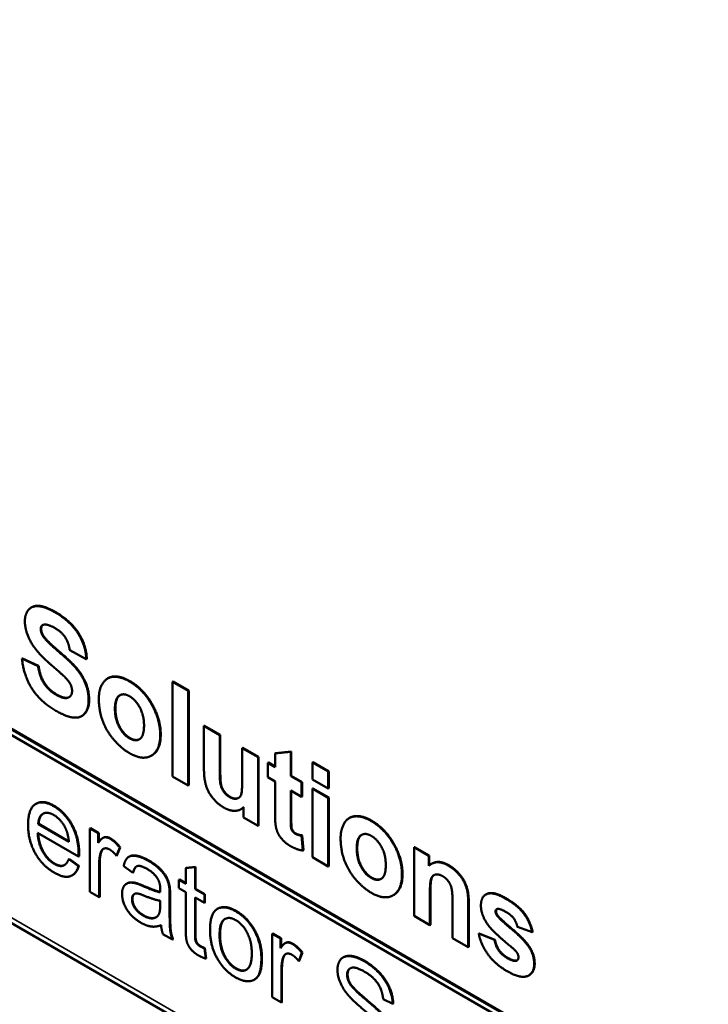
# Model space of a CAD drawing. Header units: inches. Extents: x 0 to 136, y 2 to 86.
# Tile 34 of 71: x 106.62 to 111.6, y 27.38 to 34.5. Entities that reach past the tile are written whole.
import ezdxf

# ---------------------------------------------------------------- set-up
doc = ezdxf.new("R2010")
doc.units = ezdxf.units.IN
doc.header["$LTSCALE"] = 4
doc.header["$MEASUREMENT"] = 0
doc.layers.add('Visible (ANSI)', color=7, linetype='Continuous', lineweight=50)
doc.layers.add('Visible Narrow (ANSI)', color=7, linetype='Continuous', lineweight=35)

msp = doc.modelspace()

# ---------------------------------------------------------------- linework, layer by layer
at = {"layer": 'Visible (ANSI)'}
for p, q in [((110.8702, 26.8775), (97.6748, 34.4959)), ((110.8737, 26.8796), (97.6784, 34.4979)), ((97.6748, 34.455), (110.8702, 26.8367)), ((97.2845, 33.3196), (114.4211, 23.4258)), ((106.7088, 30.2476), (106.7053, 30.2455)), ((106.7957, 30.0394), (106.7922, 30.0373)), ((106.9844, 29.9363), (107.1042, 29.8734)), ((106.6424, 29.8783), (106.6389, 29.8763)), ((106.7556, 29.822), (106.6389, 29.8763)), ((106.6424, 29.8783), (106.7591, 29.824)), ((107.1077, 29.8754), (107.1042, 29.8734)), ((106.7591, 29.824), (106.7556, 29.822)), ((107.2619, 29.7349), (107.2584, 29.7328)), ((107.7317, 29.711), (107.7282, 29.7089)), ((107.8422, 29.6431), (107.7282, 29.7089)), ((107.7282, 29.7089), (107.7282, 29.0239)), ((107.7317, 29.711), (107.8457, 29.6452)), ((107.8457, 29.6452), (107.8422, 29.6431)), ((107.8422, 28.9581), (107.8422, 29.6431)), ((107.8457, 29.6452), (107.8457, 28.9601)), ((107.0739, 29.4624), (107.0704, 29.4603)), ((107.9592, 29.3911), (107.9557, 29.3891)), ((107.9557, 29.3891), (107.9557, 29.0753)), ((108.0696, 29.3233), (107.9557, 29.3891)), ((107.9592, 29.3911), (108.0731, 29.3254)), ((108.0731, 29.3254), (108.0696, 29.3233)), ((108.0696, 29.0951), (108.0696, 29.3233)), ((108.0731, 29.3254), (108.0731, 29.0972)), ((108.2364, 29.2311), (108.2328, 29.2291)), ((108.2328, 29.2291), (108.2328, 29.0197)), ((108.3468, 29.1633), (108.2328, 29.2291)), ((108.2364, 29.2311), (108.3503, 29.1653)), ((108.5837, 29.2024), (108.4698, 29.191)), ((108.4733, 29.193), (108.5873, 29.2045)), ((108.5873, 29.2045), (108.5837, 29.2024)), ((108.5837, 29.0265), (108.5837, 29.2024)), ((108.5873, 29.2045), (108.5873, 29.0285)), ((107.5781, 29.1761), (107.5746, 29.174)), ((108.3503, 29.1653), (108.3468, 29.1633)), ((108.3468, 28.6667), (108.3468, 29.1633)), ((108.3503, 29.1653), (108.3503, 28.6688)), ((108.4733, 29.193), (108.4698, 29.191)), ((108.4698, 29.191), (108.4698, 29.0923)), ((108.4213, 29.1243), (108.4178, 29.1223)), ((108.4178, 29.1223), (108.4178, 29.0179)), ((108.4698, 29.0923), (108.4178, 29.1223)), ((108.4213, 29.1243), (108.4698, 29.0964)), ((108.7442, 29.1264), (108.7406, 29.1244)), ((108.8546, 29.0586), (108.7406, 29.1244)), ((108.7406, 29.1244), (108.7406, 29.0027)), ((108.7442, 29.1264), (108.8581, 29.0606)), ((108.8581, 29.0606), (108.8546, 29.0586)), ((108.8546, 28.9369), (108.8546, 29.0586)), ((108.8581, 29.0606), (108.8581, 28.939)), ((107.7282, 29.0239), (107.8422, 28.9581)), ((108.4178, 29.0179), (108.4698, 28.9878)), ((108.4698, 28.9878), (108.4698, 28.7712)), ((108.5873, 29.0285), (108.5837, 29.0265)), ((108.6615, 28.9816), (108.5837, 29.0265)), ((108.5873, 29.0285), (108.665, 28.9836)), ((108.7406, 29.0027), (108.8546, 28.9369)), ((107.8457, 28.9601), (107.8422, 28.9581)), ((108.5837, 28.9221), (108.6615, 28.8771)), ((108.5837, 28.7221), (108.5837, 28.9221)), ((108.5873, 28.92), (108.5873, 28.7241)), ((108.665, 28.9836), (108.6615, 28.9816)), ((108.6615, 28.8771), (108.6615, 28.9816)), ((108.665, 28.9836), (108.665, 28.8792)), ((108.7442, 28.9379), (108.7406, 28.9359)), ((108.8546, 28.8701), (108.7406, 28.9359)), ((108.7406, 28.9359), (108.7406, 28.4393)), ((108.7442, 28.9379), (108.8581, 28.8721)), ((108.8581, 28.939), (108.8546, 28.9369)), ((108.665, 28.8792), (108.6615, 28.8771)), ((108.8581, 28.8721), (108.8546, 28.8701)), ((108.8546, 28.3736), (108.8546, 28.8701)), ((108.8581, 28.8721), (108.8581, 28.3756)), ((106.7428, 28.8274), (106.7393, 28.8253)), ((108.2251, 28.7882), (108.2216, 28.7862)), ((108.241, 28.802), (108.241, 28.7278)), ((108.241, 28.7278), (108.3468, 28.6667)), ((109.011, 28.7251), (109.0074, 28.723)), ((106.7598, 28.6802), (106.7562, 28.6782)), ((106.978, 28.5501), (106.7562, 28.6782)), ((106.7598, 28.6802), (106.9777, 28.5544)), ((107.134, 28.6498), (107.1305, 28.6478)), ((107.191, 28.6128), (107.1305, 28.6478)), ((107.1305, 28.6478), (107.1305, 28.1891)), ((107.134, 28.6498), (107.1946, 28.6149)), ((108.3503, 28.6688), (108.3468, 28.6667)), ((106.7525, 28.6167), (107.0486, 28.4457)), ((107.1946, 28.6149), (107.191, 28.6128)), ((107.191, 28.5434), (107.191, 28.6128)), ((107.1946, 28.6149), (107.1946, 28.5487)), ((107.2273, 28.5811), (107.2238, 28.579)), ((108.665, 28.5978), (108.6615, 28.5957)), ((108.671, 28.4884), (108.6615, 28.5957)), ((108.665, 28.5978), (108.6745, 28.4905)), ((107.3226, 28.4501), (107.346, 28.5089)), ((107.3495, 28.5109), (107.3262, 28.4521)), ((107.3495, 28.5109), (107.346, 28.5089)), ((108.6745, 28.4905), (108.671, 28.4884)), ((109.4794, 28.5134), (109.4759, 28.5114)), ((109.4759, 28.5114), (109.4759, 28.0148)), ((109.5817, 28.4503), (109.4759, 28.5114)), ((109.4794, 28.5134), (109.5852, 28.4523)), ((106.9807, 28.4277), (106.9772, 28.4257)), ((107.0469, 28.3753), (106.9772, 28.4257)), ((106.9807, 28.4277), (107.0505, 28.3773)), ((107.0522, 28.4478), (107.0486, 28.4457)), ((107.3262, 28.4521), (107.3226, 28.4501)), ((107.4158, 28.4452), (107.4123, 28.4431)), ((108.7406, 28.4393), (108.8546, 28.3736)), ((109.5852, 28.4523), (109.5817, 28.4503)), ((109.5817, 28.3772), (109.5817, 28.4503)), ((109.5852, 28.4523), (109.5852, 28.3803)), ((107.0505, 28.3773), (107.0469, 28.3753)), ((107.1977, 28.1503), (107.1977, 28.3905)), ((107.2013, 28.3925), (107.2013, 28.1523)), ((107.3748, 28.3755), (107.4408, 28.3273)), ((107.8911, 28.3688), (107.8238, 28.3608)), ((107.8274, 28.3629), (107.8238, 28.3608)), ((107.8238, 28.3608), (107.8238, 28.2475)), ((107.8274, 28.3629), (107.8946, 28.3708)), ((107.8946, 28.3708), (107.8911, 28.3688)), ((107.8911, 28.2087), (107.8911, 28.3688)), ((107.8946, 28.3708), (107.8946, 28.2107)), ((108.8581, 28.3756), (108.8546, 28.3736)), ((109.6044, 28.3935), (109.6008, 28.3914)), ((107.0057, 28.3104), (107.0022, 28.3084)), ((107.4444, 28.3293), (107.4408, 28.3273)), ((107.7777, 28.2782), (107.7741, 28.2762)), ((107.7741, 28.2762), (107.7741, 28.2159)), ((107.8238, 28.2475), (107.7741, 28.2762)), ((107.7777, 28.2782), (107.8238, 28.2516)), ((107.3995, 28.2505), (107.3959, 28.2484)), ((107.7075, 28.2276), (107.704, 28.2255)), ((107.7741, 28.2159), (107.8238, 28.1872)), ((107.8946, 28.2107), (107.8911, 28.2087)), ((107.9583, 28.1698), (107.8911, 28.2087)), ((107.8946, 28.2107), (107.9619, 28.1719)), ((107.1305, 28.1891), (107.1977, 28.1503)), ((107.2013, 28.1523), (107.1977, 28.1503)), ((107.7073, 28.0481), (107.7073, 28.1517)), ((107.7108, 28.1538), (107.7108, 28.0501)), ((107.8238, 28.1872), (107.8238, 27.9229)), ((107.8911, 28.1484), (107.9583, 28.1095)), ((107.8911, 27.8797), (107.8911, 28.1484)), ((107.8946, 28.1463), (107.8946, 27.8818)), ((107.9619, 28.1719), (107.9583, 28.1698)), ((107.9583, 28.1095), (107.9583, 28.1698)), ((107.9619, 28.1719), (107.9619, 28.1116)), ((109.3271, 28.1663), (109.3236, 28.1642)), ((109.5898, 27.9491), (109.5898, 28.1741)), ((109.5934, 28.1761), (109.5934, 27.9511)), ((109.9987, 28.1719), (109.9951, 28.1699)), ((107.6396, 28.1252), (107.6392, 28.097)), ((107.9619, 28.1116), (107.9583, 28.1095)), ((108.0558, 28.0676), (108.0523, 28.0656)), ((109.754, 28.1075), (109.754, 27.8543)), ((109.8679, 27.7885), (109.8679, 28.0971)), ((109.8715, 28.0991), (109.8715, 27.7905)), ((109.4759, 28.0148), (109.5898, 27.9491)), ((109.5934, 27.9511), (109.5898, 27.9491)), ((110.2229, 27.9365), (110.3301, 27.8976)), ((107.6584, 27.8843), (107.7286, 27.8438)), ((108.4527, 27.8885), (108.4491, 27.8865)), ((108.5097, 27.8515), (108.4491, 27.8865)), ((108.4491, 27.8865), (108.4491, 27.4278)), ((108.4527, 27.8885), (108.5132, 27.8536)), ((108.5132, 27.8536), (108.5097, 27.8515)), ((108.5097, 27.7821), (108.5097, 27.8515)), ((108.5132, 27.8536), (108.5132, 27.7874)), ((109.754, 27.8543), (109.8679, 27.7885)), ((109.947, 27.889), (109.9434, 27.8869)), ((110.0574, 27.841), (109.9434, 27.8869)), ((109.947, 27.889), (110.0609, 27.843)), ((110.3336, 27.8997), (110.3301, 27.8976)), ((107.7321, 27.8458), (107.7286, 27.8438)), ((107.9619, 27.7827), (107.9583, 27.7806)), ((107.968, 27.7061), (107.9583, 27.7806)), ((107.9619, 27.7827), (107.9715, 27.7081)), ((108.546, 27.8197), (108.5424, 27.8177)), ((109.8715, 27.7905), (109.8679, 27.7885)), ((110.0609, 27.843), (110.0574, 27.841)), ((107.9715, 27.7081), (107.968, 27.7061)), ((108.6413, 27.6887), (108.6647, 27.7476)), ((108.6682, 27.7496), (108.6448, 27.6908)), ((108.6682, 27.7496), (108.6647, 27.7476)), ((108.9658, 27.7169), (108.9623, 27.7148)), ((108.6448, 27.6908), (108.6413, 27.6887)), ((108.5164, 27.389), (108.5164, 27.6292)), ((108.5199, 27.6312), (108.5199, 27.391)), ((110.3084, 27.5867), (110.3049, 27.5847)), ((108.3222, 27.5553), (108.3186, 27.5533)), ((108.4491, 27.4278), (108.5164, 27.389)), ((108.5199, 27.391), (108.5164, 27.389)), ((109.2519, 27.4129), (109.3213, 27.3791)), ((109.3248, 27.3811), (109.3213, 27.3791))]:
    msp.add_line(p, q, dxfattribs=at)
for points in [[(106.8767, 30.212), (106.8085, 30.2514), (106.7117, 30.2598), (106.6601, 30.1987), (106.6601, 30.1459)], [(107.1042, 29.8734), (107.1015, 29.9695), (106.9884, 30.1475), (106.8767, 30.212)], [(106.8803, 30.214), (106.992, 30.1495), (107.105, 29.9715), (107.1077, 29.8754)], [(106.6601, 30.1459), (106.6601, 30.065), (106.7149, 29.977)], [(106.7746, 30.0893), (106.7746, 30.1159), (106.7935, 30.1211)], [(106.7922, 30.0373), (106.7746, 30.0653), (106.7746, 30.0893)], [(106.7892, 30.1196), (106.7781, 30.1117), (106.7781, 30.0913)], [(106.7781, 30.0913), (106.7781, 30.0673), (106.7957, 30.0394)], [(106.7935, 30.1211), (106.8229, 30.1287), (106.8754, 30.0984)], [(106.8754, 30.0984), (106.926, 30.0692), (106.9767, 29.9935), (106.9844, 29.9363)], [(107.1214, 29.5737), (107.1214, 29.6389), (107.0739, 29.7546), (106.9902, 29.8535), (106.8152, 30.0021), (106.7922, 30.0373)], [(106.7957, 30.0394), (106.8188, 30.0041), (106.9938, 29.8556), (107.0774, 29.7566), (107.1249, 29.641), (107.1249, 29.5757)], [(106.7149, 29.977), (106.7538, 29.9144), (106.8501, 29.8311)], [(106.6389, 29.8763), (106.6507, 29.7541), (106.7714, 29.5643), (106.884, 29.4993)], [(106.8849, 29.6157), (106.8306, 29.647), (106.766, 29.7481), (106.7556, 29.822)], [(106.7591, 29.824), (106.7695, 29.7501), (106.8342, 29.6491), (106.8884, 29.6177)], [(106.8501, 29.8311), (106.9251, 29.7663), (106.9459, 29.746)], [(106.9459, 29.746), (106.9767, 29.7157), (107.0015, 29.6674), (107.0015, 29.6429)], [(107.4166, 29.7113), (107.3533, 29.7478), (107.2512, 29.7426), (107.1951, 29.6523), (107.1951, 29.587)], [(107.6391, 29.3249), (107.6391, 29.4366), (107.5143, 29.6549), (107.4166, 29.7113)], [(107.4202, 29.7133), (107.5179, 29.6569), (107.6427, 29.4387), (107.6427, 29.3269)], [(107.0015, 29.6429), (107.0015, 29.6047), (106.9428, 29.5823), (106.8849, 29.6157)], [(106.884, 29.4993), (106.9613, 29.4546), (107.0649, 29.445), (107.1214, 29.5152), (107.1214, 29.5737)], [(107.1951, 29.587), (107.1951, 29.5014), (107.2512, 29.3499), (107.3583, 29.2265), (107.4176, 29.1923)], [(107.3117, 29.5128), (107.3117, 29.5865), (107.3723, 29.6298), (107.4171, 29.604)], [(107.4171, 29.604), (107.4619, 29.5781), (107.522, 29.4651), (107.522, 29.392)], [(107.4171, 29.2996), (107.3723, 29.3254), (107.3117, 29.4387), (107.3117, 29.5128)], [(107.3153, 29.5149), (107.3153, 29.4407), (107.3759, 29.3274), (107.4206, 29.3016)], [(107.522, 29.392), (107.522, 29.3173), (107.4619, 29.2737), (107.4171, 29.2996)], [(107.4176, 29.1923), (107.513, 29.1372), (107.6391, 29.2126), (107.6391, 29.3249)], [(107.4206, 29.3016), (107.4606, 29.2785), (107.4888, 29.2934)], [(107.9557, 29.0753), (107.9557, 29.0048), (107.9864, 28.9077), (108.0551, 28.8242), (108.0985, 28.7991)], [(108.1406, 28.8751), (108.1153, 28.8897), (108.0823, 28.9364), (108.0696, 28.9907), (108.0696, 29.0951)], [(108.0731, 29.0972), (108.0731, 28.9928), (108.0858, 28.9385), (108.1188, 28.8917), (108.1441, 28.8771)], [(108.2328, 29.0197), (108.2328, 28.9132), (108.2157, 28.8688), (108.17, 28.8581), (108.1406, 28.8751)], [(106.8686, 28.8091), (106.7863, 28.8566), (106.6831, 28.7884), (106.6831, 28.6726)], [(106.7428, 28.8274), (106.7934, 28.8566), (106.8721, 28.8112)], [(107.049, 28.4662), (107.049, 28.5796), (106.948, 28.7633), (106.8686, 28.8091)], [(106.8721, 28.8112), (106.9515, 28.7654), (107.0526, 28.5816), (107.0526, 28.4683)], [(108.0985, 28.7991), (108.141, 28.7745), (108.2175, 28.7759), (108.241, 28.802)], [(108.241, 28.8003), (108.2337, 28.7931), (108.2251, 28.7882)], [(106.7562, 28.6782), (106.7596, 28.7365), (106.8226, 28.772), (106.869, 28.7452)], [(106.7924, 28.755), (106.763, 28.7365), (106.7598, 28.6802)], [(106.869, 28.7452), (106.9204, 28.7156), (106.9525, 28.6521)], [(108.4698, 28.7712), (108.4698, 28.7017), (108.4734, 28.6766)], [(108.6154, 28.6098), (108.6041, 28.6163), (108.5883, 28.6385), (108.5837, 28.6615), (108.5837, 28.7221)], [(108.5873, 28.7241), (108.5873, 28.6635), (108.5918, 28.6406), (108.6076, 28.6184), (108.6189, 28.6119)], [(109.1657, 28.7015), (109.1024, 28.738), (109.0002, 28.7328), (108.9441, 28.6424), (108.9441, 28.5772)], [(109.1692, 28.7035), (109.2669, 28.6471), (109.3917, 28.4288), (109.3917, 28.3171)], [(106.6831, 28.6726), (106.6831, 28.5612), (106.7851, 28.3784), (106.8724, 28.328)], [(106.9525, 28.6521), (106.9734, 28.6107), (106.978, 28.5501)], [(108.4734, 28.6766), (108.4779, 28.6417), (108.501, 28.5908), (108.5503, 28.5383), (108.581, 28.5205)], [(109.3882, 28.3151), (109.3882, 28.4268), (109.2634, 28.6451), (109.1657, 28.7015)], [(106.8724, 28.3917), (106.8226, 28.4204), (106.7562, 28.5388), (106.7525, 28.6167)], [(107.2771, 28.5733), (107.2533, 28.587), (107.214, 28.5788), (107.191, 28.5434)], [(107.346, 28.5089), (107.3109, 28.5537), (107.2771, 28.5733)], [(107.2806, 28.5753), (107.3145, 28.5558), (107.3495, 28.5109)], [(108.6615, 28.5957), (108.6312, 28.6007), (108.6154, 28.6098)], [(108.6189, 28.6119), (108.6347, 28.6027), (108.665, 28.5978)], [(108.9441, 28.5772), (108.9441, 28.4916), (109.0002, 28.3401), (109.1074, 28.2166), (109.1666, 28.1824)], [(109.0608, 28.503), (109.0608, 28.5767), (109.1214, 28.62), (109.1661, 28.5942)], [(109.1661, 28.5942), (109.2109, 28.5683), (109.271, 28.4553), (109.271, 28.3822)], [(107.209, 28.4746), (107.2165, 28.4973), (107.2512, 28.5082), (107.2733, 28.4954)], [(107.2291, 28.5008), (107.2181, 28.4935), (107.2125, 28.4767)], [(107.2733, 28.4954), (107.298, 28.4812), (107.3226, 28.4501)], [(108.581, 28.5205), (108.6312, 28.4916), (108.671, 28.4884)], [(109.1661, 28.2897), (109.1214, 28.3156), (109.0608, 28.4289), (109.0608, 28.503)], [(109.0643, 28.5051), (109.0643, 28.4309), (109.1249, 28.3176), (109.1697, 28.2918)], [(106.9772, 28.4257), (106.9617, 28.3854), (106.9095, 28.3702), (106.8724, 28.3917)], [(107.0486, 28.4457), (107.049, 28.4595), (107.049, 28.4662)], [(107.0526, 28.4683), (107.0526, 28.4615), (107.0522, 28.4478)], [(107.1977, 28.3905), (107.1977, 28.4397), (107.209, 28.4746)], [(107.2125, 28.4767), (107.2013, 28.4417), (107.2013, 28.3925)], [(107.5536, 28.4136), (107.5026, 28.4431), (107.425, 28.4556), (107.3836, 28.4192), (107.3748, 28.3755)], [(106.8724, 28.328), (106.9413, 28.2882), (107.0302, 28.3145), (107.0469, 28.3753)], [(107.0505, 28.3773), (107.0371, 28.3285), (107.0057, 28.3104)], [(107.4408, 28.3273), (107.4517, 28.3697), (107.4968, 28.3823), (107.544, 28.355)], [(107.4692, 28.3741), (107.4531, 28.3633), (107.4444, 28.3293)], [(107.544, 28.355), (107.595, 28.3256), (107.6204, 28.2844)], [(107.704, 28.2255), (107.6981, 28.2607), (107.668, 28.3201), (107.6046, 28.3842), (107.5536, 28.4136)], [(107.5571, 28.4157), (107.6081, 28.3863), (107.6716, 28.3221), (107.7017, 28.2628), (107.7075, 28.2276)], [(109.271, 28.3822), (109.271, 28.3075), (109.2109, 28.2639), (109.1661, 28.2897)], [(109.7232, 28.3796), (109.6378, 28.4289), (109.5817, 28.3772)], [(109.6044, 28.3935), (109.6553, 28.4229), (109.7268, 28.3816)], [(109.8679, 28.0971), (109.8679, 28.1545), (109.8553, 28.2234), (109.8236, 28.2903), (109.7612, 28.3576), (109.7232, 28.3796)], [(109.7268, 28.3816), (109.7647, 28.3597), (109.8271, 28.2923), (109.8588, 28.2255), (109.8715, 28.1566), (109.8715, 28.0991)], [(107.6204, 28.2844), (107.6396, 28.254), (107.6396, 28.2062)], [(109.1666, 28.1824), (109.262, 28.1274), (109.3882, 28.2028), (109.3882, 28.3151)], [(109.1697, 28.2918), (109.2096, 28.2687), (109.2379, 28.2836)], [(109.5898, 28.1741), (109.5898, 28.2571), (109.607, 28.3088), (109.654, 28.3192), (109.6834, 28.3023)], [(109.6834, 28.3023), (109.7065, 28.289), (109.7395, 28.2438), (109.754, 28.1879), (109.754, 28.1075)], [(107.4596, 28.2513), (107.4325, 28.2588), (107.3899, 28.2497), (107.3631, 28.2096), (107.3631, 28.1759)], [(107.5194, 28.2289), (107.4793, 28.2463), (107.4596, 28.2513)], [(107.4632, 28.2534), (107.4828, 28.2483), (107.5229, 28.231)], [(107.6392, 28.1862), (107.6008, 28.193), (107.5194, 28.2289)], [(107.5229, 28.231), (107.6008, 28.1966), (107.6393, 28.1889)], [(107.6396, 28.2062), (107.6396, 28.2019), (107.6392, 28.1862)], [(107.7073, 28.1517), (107.7073, 28.2034), (107.704, 28.2255)], [(107.7075, 28.2276), (107.7108, 28.2054), (107.7108, 28.1538)], [(107.3631, 28.1759), (107.3631, 28.1185), (107.4333, 28.0042), (107.4989, 27.9663)], [(107.435, 28.1363), (107.435, 28.1566), (107.4538, 28.179), (107.488, 28.1766), (107.5298, 28.1592)], [(107.5148, 28.0179), (107.4755, 28.0406), (107.435, 28.1054), (107.435, 28.1363)], [(107.4385, 28.1384), (107.4385, 28.1075), (107.479, 28.0426), (107.5183, 28.0199)], [(107.5298, 28.1592), (107.6029, 28.1291), (107.6396, 28.1252)], [(110.1401, 28.1389), (110.0474, 28.1924), (109.9593, 28.1556), (109.9593, 28.0908)], [(110.3301, 27.8976), (110.3138, 27.9723), (110.2283, 28.0879), (110.1401, 28.1389)], [(110.1437, 28.1409), (110.2319, 28.09), (110.3173, 27.9743), (110.3336, 27.8997)], [(107.6392, 28.097), (107.6392, 28.0459), (107.6284, 28.0256)], [(108.0607, 28.0698), (107.9993, 28.044), (107.9993, 27.9171)], [(108.0558, 28.0676), (108.0599, 28.07), (108.0642, 28.0718)], [(108.1851, 28.049), (108.1116, 28.0915), (108.0607, 28.0698)], [(108.0642, 28.0718), (108.1152, 28.0935), (108.1887, 28.0511)], [(109.9593, 28.0908), (109.9593, 28.0198), (110.0104, 27.9501)], [(110.0651, 28.0464), (110.0651, 28.0631), (110.0782, 28.0655)], [(110.0746, 28.0645), (110.0686, 28.0597), (110.0686, 28.0485)], [(110.0782, 28.0655), (110.0972, 28.0691), (110.1419, 28.0433)], [(107.6284, 28.0256), (107.6142, 27.9996), (107.5536, 27.9955), (107.5148, 28.0179)], [(107.7286, 27.8438), (107.7161, 27.8776), (107.7073, 27.94), (107.7073, 28.0481)], [(107.7108, 28.0501), (107.7108, 27.9421), (107.7196, 27.8796), (107.7321, 27.8458)], [(108.0686, 27.8766), (108.0686, 27.9649), (108.135, 28.0138), (108.1851, 27.9849)], [(108.371, 27.7087), (108.371, 27.8177), (108.267, 28.0017), (108.1851, 28.049)], [(108.1887, 28.0511), (108.2706, 28.0038), (108.3746, 27.8198), (108.3746, 27.7108)], [(110.0764, 28.0164), (110.0651, 28.0329), (110.0651, 28.0464)], [(110.0686, 28.0485), (110.0686, 28.0349), (110.0799, 28.0185)], [(110.3088, 27.7867), (110.2731, 27.8423), (110.0918, 27.9945), (110.0764, 28.0164)], [(110.0799, 28.0185), (110.0953, 27.9965), (110.2766, 27.8443), (110.3123, 27.7887)], [(110.1419, 28.0433), (110.1777, 28.0227), (110.2161, 27.9697), (110.2229, 27.9365)], [(107.4989, 27.9663), (107.5386, 27.9434), (107.6075, 27.9335), (107.6451, 27.9485)], [(107.6451, 27.9485), (107.648, 27.9145), (107.6584, 27.8843)], [(107.8238, 27.9229), (107.8238, 27.853), (107.8401, 27.8001), (107.8807, 27.7497), (107.917, 27.7288)], [(108.1851, 27.9849), (108.2349, 27.9562), (108.3017, 27.8298), (108.3017, 27.7449)], [(110.0104, 27.9501), (110.047, 27.8997), (110.1845, 27.7854)], [(107.9291, 27.7941), (107.9141, 27.8028), (107.8982, 27.8231), (107.8911, 27.8464), (107.8911, 27.8797)], [(107.8946, 27.8818), (107.8946, 27.8485), (107.9017, 27.8251), (107.9176, 27.8048), (107.9326, 27.7962)], [(107.9993, 27.9171), (107.9993, 27.8009), (108.102, 27.6181), (108.1851, 27.5701)], [(108.1851, 27.6337), (108.135, 27.6627), (108.0686, 27.7888), (108.0686, 27.8766)], [(108.0721, 27.8786), (108.0721, 27.7909), (108.1386, 27.6647), (108.1887, 27.6358)], [(109.9434, 27.8869), (109.9593, 27.8073), (110.0615, 27.6658), (110.1492, 27.6151)], [(107.9583, 27.7806), (107.94, 27.7878), (107.9291, 27.7941)], [(107.9326, 27.7962), (107.9435, 27.7899), (107.9619, 27.7827)], [(108.5957, 27.812), (108.5719, 27.8257), (108.5327, 27.8175), (108.5097, 27.7821)], [(108.6647, 27.7476), (108.6296, 27.7924), (108.5957, 27.812)], [(108.5993, 27.814), (108.6331, 27.7945), (108.6682, 27.7496)], [(110.1492, 27.7102), (110.1094, 27.7332), (110.0646, 27.7987), (110.0574, 27.841)], [(110.0609, 27.843), (110.0682, 27.8007), (110.1129, 27.7352), (110.1527, 27.7122)], [(110.1845, 27.7854), (110.2138, 27.7606), (110.2224, 27.7462)], [(110.3445, 27.6684), (110.3445, 27.7311), (110.3088, 27.7867)], [(110.3123, 27.7887), (110.3481, 27.7331), (110.3481, 27.6704)], [(107.917, 27.7288), (107.9395, 27.7157), (107.968, 27.7061)], [(108.3017, 27.7449), (108.3017, 27.6547), (108.2353, 27.6048), (108.1851, 27.6337)], [(108.1851, 27.5701), (108.2374, 27.5399), (108.3251, 27.5452), (108.371, 27.6205), (108.371, 27.7087)], [(108.5164, 27.6292), (108.5164, 27.6784), (108.5277, 27.7133)], [(108.5312, 27.7154), (108.5199, 27.6804), (108.5199, 27.6312)], [(108.5277, 27.7133), (108.5352, 27.736), (108.5698, 27.7469), (108.592, 27.7341)], [(108.5478, 27.7395), (108.5368, 27.7322), (108.5312, 27.7154)], [(108.592, 27.7341), (108.6166, 27.7198), (108.6413, 27.6887)], [(109.1149, 27.6873), (109.0594, 27.7194), (108.9687, 27.7283), (108.9215, 27.6726), (108.9215, 27.6243)], [(110.2157, 27.6906), (110.1935, 27.6846), (110.1492, 27.7102)], [(110.1527, 27.7122), (110.197, 27.6866), (110.2192, 27.6926)], [(110.2306, 27.717), (110.2306, 27.695), (110.2157, 27.6906)], [(110.2224, 27.7462), (110.2306, 27.7316), (110.2306, 27.717)], [(108.1887, 27.6358), (108.233, 27.6102), (108.2641, 27.6267)], [(108.9913, 27.5899), (108.9913, 27.6289), (109.0519, 27.6499), (109.1178, 27.6118)], [(109.0149, 27.6366), (108.9948, 27.6237), (108.9948, 27.5919)], [(109.3213, 27.3791), (109.3196, 27.4355), (109.2691, 27.553), (109.1759, 27.6521), (109.1149, 27.6873)], [(109.1185, 27.6893), (109.1794, 27.6541), (109.2726, 27.555), (109.3231, 27.4376), (109.3248, 27.3811)], [(110.1492, 27.6151), (110.246, 27.5593), (110.3445, 27.6005), (110.3445, 27.6684)], [(110.2192, 27.6926), (110.2205, 27.693), (110.2217, 27.6936)], [(110.3481, 27.6704), (110.3481, 27.6096), (110.3084, 27.5867)], [(108.9215, 27.6243), (108.9215, 27.5809), (108.96, 27.4883), (108.9992, 27.442)], [(109.0126, 27.5211), (108.9913, 27.5556), (108.9913, 27.5899)], [(108.9948, 27.5919), (108.9948, 27.5577), (109.0161, 27.5232)], [(109.1178, 27.6118), (109.1813, 27.5751), (109.2465, 27.4763), (109.2519, 27.4129)], [(109.2444, 27.3019), (109.2114, 27.3383), (109.0339, 27.4871), (109.0126, 27.5211)], [(109.0161, 27.5232), (109.0374, 27.4892), (109.2149, 27.3404), (109.2479, 27.304)], [(108.9992, 27.442), (109.0297, 27.4056), (109.1813, 27.2761), (109.2035, 27.2532)]]:
    msp.add_open_spline(points, degree=2, dxfattribs=at)
for points, knots in [([(106.7088, 30.2476), (106.7311, 30.2604), (106.812, 30.2534), (106.8803, 30.214)], [1.327869, 1.327869, 1.327869, 2, 3, 3, 3]), ([(107.2619, 29.7349), (107.2812, 29.746), (107.3569, 29.7499), (107.4202, 29.7133)], [1.518692, 1.518692, 1.518692, 2, 3, 3, 3]), ([(106.8884, 29.6177), (106.9463, 29.5843), (106.9785, 29.5966), (106.9811, 29.598)], [0, 0, 0, 1, 1.096348, 1.096348, 1.096348]), ([(107.1249, 29.5757), (107.1249, 29.5172), (107.0867, 29.4698), (107.0739, 29.4624)], [0, 0, 0, 1, 1.35122, 1.35122, 1.35122]), ([(107.3484, 29.6121), (107.347, 29.6112), (107.3153, 29.5885), (107.3153, 29.5149)], [0.953403, 0.953403, 0.953403, 1, 2, 2, 2]), ([(107.6427, 29.3269), (107.6427, 29.2147), (107.5788, 29.1765), (107.5781, 29.1761)], [0, 0, 0, 1, 1.01171, 1.01171, 1.01171]), ([(108.1441, 28.8771), (108.1735, 28.8601), (108.2024, 28.8669), (108.2074, 28.8695)], [0, 0, 0, 1, 1.264421, 1.264421, 1.264421]), ([(109.011, 28.7251), (109.0302, 28.7362), (109.1059, 28.74), (109.1692, 28.7035)], [1.518692, 1.518692, 1.518692, 2, 3, 3, 3]), ([(106.7562, 28.6145), (106.7607, 28.5392), (106.8262, 28.4224), (106.8759, 28.3937)], [0.027131, 0.027131, 0.027131, 1, 2, 2, 2]), ([(107.2273, 28.5811), (107.2324, 28.584), (107.2568, 28.5891), (107.2806, 28.5753)], [0.754098, 0.754098, 0.754098, 1, 2, 2, 2]), ([(109.0975, 28.6023), (109.096, 28.6014), (109.0643, 28.5787), (109.0643, 28.5051)], [0.953403, 0.953403, 0.953403, 1, 2, 2, 2]), ([(107.4158, 28.4452), (107.4355, 28.4565), (107.5062, 28.4451), (107.5571, 28.4157)], [1.17931, 1.17931, 1.17931, 2, 3, 3, 3]), ([(106.8759, 28.3937), (106.9131, 28.3723), (106.9432, 28.3811), (106.947, 28.383)], [0, 0, 0, 1, 1.155802, 1.155802, 1.155802]), ([(109.3917, 28.3171), (109.3917, 28.2049), (109.3279, 28.1667), (109.3271, 28.1663)], [0, 0, 0, 1, 1.01171, 1.01171, 1.01171]), ([(109.6201, 28.3103), (109.6077, 28.3023), (109.5934, 28.2592), (109.5934, 28.1761)], [1.33163, 1.33163, 1.33163, 2, 3, 3, 3]), ([(107.3995, 28.2505), (107.4065, 28.2545), (107.436, 28.2609), (107.4632, 28.2534)], [1.614458, 1.614458, 1.614458, 2, 3, 3, 3]), ([(107.4535, 28.175), (107.4504, 28.1728), (107.4385, 28.1586), (107.4385, 28.1384)], [1.73051, 1.73051, 1.73051, 2, 3, 3, 3]), ([(109.9987, 28.1719), (110.0026, 28.1742), (110.051, 28.1944), (110.1437, 28.1409)], [0.901818, 0.901818, 0.901818, 1, 2, 2, 2]), ([(107.5183, 28.0199), (107.5571, 27.9975), (107.6003, 28.0004), (107.6103, 28.0056)], [0, 0, 0, 1, 1.425043, 1.425043, 1.425043]), ([(108.1093, 27.994), (108.1073, 27.9928), (108.0721, 27.9669), (108.0721, 27.8786)], [0.941557, 0.941557, 0.941557, 1, 2, 2, 2]), ([(108.546, 27.8197), (108.551, 27.8226), (108.5755, 27.8277), (108.5993, 27.814)], [0.754098, 0.754098, 0.754098, 1, 2, 2, 2]), ([(108.3746, 27.7108), (108.3746, 27.6225), (108.3397, 27.5654), (108.3222, 27.5553)], [0, 0, 0, 1, 1.517949, 1.517949, 1.517949]), ([(108.9658, 27.7169), (108.9866, 27.7289), (109.0629, 27.7214), (109.1185, 27.6893)], [1.317204, 1.317204, 1.317204, 2, 3, 3, 3])]:
    msp.add_open_spline(points, degree=2, knots=knots, dxfattribs=at)
at = {"layer": 'Visible Narrow (ANSI)'}
for p, q in [((97.2888, 33.3555), (114.3698, 23.4938)), ((106.8803, 30.214), (106.8767, 30.212)), ((106.7781, 30.0913), (106.7746, 30.0893)), ((107.4202, 29.7133), (107.4166, 29.7113)), ((106.8884, 29.6177), (106.8849, 29.6157)), ((107.1249, 29.5757), (107.1214, 29.5737)), ((107.3153, 29.5149), (107.3117, 29.5128)), ((107.4206, 29.3016), (107.4171, 29.2996)), ((107.6427, 29.3269), (107.6391, 29.3249)), ((108.0731, 29.0972), (108.0696, 29.0951)), ((108.1441, 28.8771), (108.1406, 28.8751)), ((106.8721, 28.8112), (106.8686, 28.8091)), ((108.5873, 28.7241), (108.5837, 28.7221)), ((109.1692, 28.7035), (109.1657, 28.7015)), ((107.2806, 28.5753), (107.2771, 28.5733)), ((108.6189, 28.6119), (108.6154, 28.6098)), ((109.0643, 28.5051), (109.0608, 28.503)), ((107.0526, 28.4683), (107.049, 28.4662)), ((107.2125, 28.4767), (107.209, 28.4746)), ((106.8759, 28.3937), (106.8724, 28.3917)), ((107.2013, 28.3925), (107.1977, 28.3905)), ((107.5571, 28.4157), (107.5536, 28.4136)), ((109.7268, 28.3816), (109.7232, 28.3796)), ((109.1697, 28.2918), (109.1661, 28.2897)), ((109.3917, 28.3171), (109.3882, 28.3151)), ((107.4632, 28.2534), (107.4596, 28.2513)), ((107.5229, 28.231), (107.5194, 28.2289)), ((107.4385, 28.1384), (107.435, 28.1363)), ((107.7108, 28.1538), (107.7073, 28.1517)), ((109.5934, 28.1761), (109.5898, 28.1741)), ((110.1437, 28.1409), (110.1401, 28.1389)), ((108.0642, 28.0718), (108.0607, 28.0698)), ((109.8715, 28.0991), (109.8679, 28.0971)), ((107.5183, 28.0199), (107.5148, 28.0179)), ((107.7108, 28.0501), (107.7073, 28.0481)), ((108.1887, 28.0511), (108.1851, 28.049)), ((110.0686, 28.0485), (110.0651, 28.0464)), ((110.0799, 28.0185), (110.0764, 28.0164)), ((107.8946, 27.8818), (107.8911, 27.8797)), ((108.0721, 27.8786), (108.0686, 27.8766)), ((107.9326, 27.7962), (107.9291, 27.7941)), ((108.5993, 27.814), (108.5957, 27.812)), ((110.3123, 27.7887), (110.3088, 27.7867)), ((108.3746, 27.7108), (108.371, 27.7087)), ((108.5312, 27.7154), (108.5277, 27.7133)), ((110.1527, 27.7122), (110.1492, 27.7102)), ((108.1887, 27.6358), (108.1851, 27.6337)), ((109.1185, 27.6893), (109.1149, 27.6873)), ((110.2192, 27.6926), (110.2157, 27.6906)), ((110.3481, 27.6704), (110.3445, 27.6684)), ((108.5199, 27.6312), (108.5164, 27.6292)), ((108.9948, 27.5919), (108.9913, 27.5899)), ((109.0161, 27.5232), (109.0126, 27.5211))]:
    msp.add_line(p, q, dxfattribs=at)

doc.saveas('drawing.dxf')
